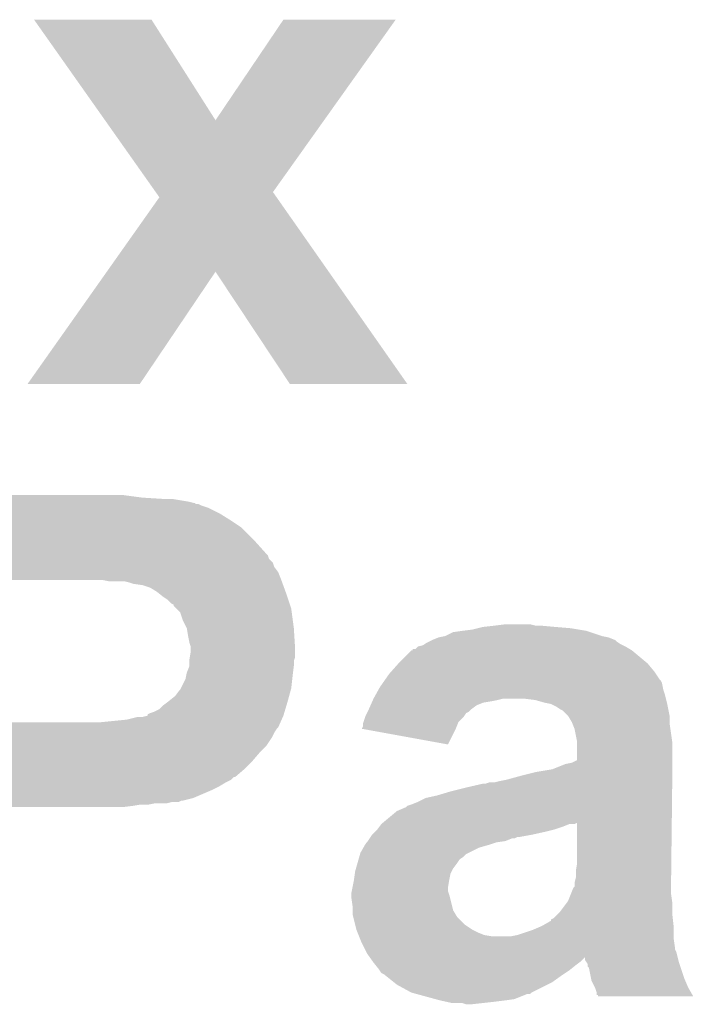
# Model space of a CAD drawing. Extents: x -1.3 to 24.2, y -3.9 to 53.4.
# Tile 40 of 41: x 17.4 to 18.7, y 47.4 to 49.4. Entities that reach past the tile are written whole.
import ezdxf

# ---------------------------------------------------------------- set-up
doc = ezdxf.new("R2010")
doc.units = 0
doc.layers.add('TPS_PRESSURE_CLICK_150PD_V1_007', color=14, linetype='CONTINUOUS')

msp = doc.modelspace()

# ---------------------------------------------------------------- linework, layer by layer
at = {"layer": 'TPS_PRESSURE_CLICK_150PD_V1_007'}
for points in [[(17.42953, 49.35981), (17.429522, 49.35982), (17.658084, 49.35981), (17.429522, 49.35982)], [(17.567538, 49.164266), (17.42953, 49.35981), (17.782558, 49.164266), (17.658084, 49.35981)], [(17.782558, 49.164266), (17.914604, 49.359784), (17.993812, 49.164266), (18.133036, 49.359784)], [(17.914604, 49.359784), (17.91463, 49.35982), (18.133036, 49.359784), (17.91463, 49.35982)], [(17.666162, 49.024526), (17.567538, 49.164266), (17.894308, 49.024526), (17.993812, 49.164266)], [(17.571032, 48.869574), (17.673312, 49.014394), (18.002864, 48.869574), (17.901408, 49.014394)], [(17.673312, 49.014394), (17.666162, 49.024526), (17.901408, 49.014394), (17.894308, 49.024526)], [(17.416804, 48.651196), (17.571032, 48.869574), (17.635234, 48.651196), (17.782522, 48.869574)], [(17.927316, 48.651168), (17.782522, 48.869574), (18.155874, 48.651168), (18.002864, 48.869574)], [(17.63521, 48.65116), (17.416804, 48.651196), (17.63521, 48.65116), (17.635234, 48.651196)], [(18.155878, 48.65116), (18.155874, 48.651168), (18.155878, 48.65116), (17.927316, 48.651168)], [(17.19074, 48.43018), (17.190742, 48.43526), (17.6403, 48.43018), (17.6022, 48.43526)], [(17.19074, 48.42764), (17.19074, 48.43018), (17.680938, 48.42764), (17.6403, 48.43018)], [(17.19074, 48.42256), (17.19074, 48.42764), (17.7292, 48.42256), (17.698722, 48.42764)], [(17.19074, 48.42002), (17.19074, 48.42256), (17.739362, 48.42002), (17.7292, 48.42256)], [(17.19074, 48.420014), (17.19074, 48.42002), (17.741906, 48.420014), (17.739362, 48.42002)], [(17.19074, 48.41748), (17.19074, 48.420014), (17.744446, 48.41748), (17.741906, 48.420014)], [(17.19074, 48.417478), (17.19074, 48.41748), (17.749524, 48.417478), (17.744446, 48.41748)], [(17.19074, 48.41494), (17.19074, 48.417478), (17.754602, 48.41494), (17.749524, 48.417478)], [(17.19074, 48.40986), (17.19074, 48.41494), (17.76984, 48.40986), (17.754602, 48.41494)], [(17.19074, 48.3997), (17.19074, 48.40986), (17.790158, 48.3997), (17.76984, 48.40986)], [(17.19074, 48.387), (17.19074, 48.3997), (17.81048, 48.387), (17.790158, 48.3997)], [(17.19074, 48.371758), (17.19074, 48.387), (17.833342, 48.371758), (17.81048, 48.387)], [(17.19074, 48.3489), (17.19074, 48.371758), (17.8562, 48.3489), (17.833342, 48.371758)], [(17.190738, 48.3235), (17.19074, 48.3489), (17.87906, 48.3235), (17.8562, 48.3489)], [(17.190738, 48.318416), (17.190738, 48.3235), (17.88414, 48.318416), (17.87906, 48.3235)], [(17.190738, 48.310798), (17.190738, 48.318416), (17.886684, 48.310798), (17.88414, 48.318416)], [(17.190738, 48.303176), (17.190738, 48.310798), (17.8943, 48.303176), (17.886684, 48.310798)], [(17.190738, 48.295558), (17.190738, 48.303176), (17.896842, 48.295558), (17.8943, 48.303176)], [(17.190738, 48.2854), (17.190738, 48.295558), (17.90446, 48.2854), (17.896842, 48.295558)], [(17.190738, 48.2727), (17.190738, 48.2854), (17.90954, 48.2727), (17.90446, 48.2854)], [(17.190738, 48.27016), (17.190738, 48.2727), (17.910464, 48.27016), (17.90954, 48.2727)], [(17.190738, 48.27014), (17.190738, 48.27016), (17.386302, 48.27014), (17.53362, 48.27016)], [(17.574262, 48.26762), (17.561562, 48.27016), (17.911388, 48.26762), (17.910464, 48.27016)], [(17.614898, 48.26508), (17.604742, 48.26762), (17.912312, 48.26508), (17.911388, 48.26762)], [(17.622522, 48.26254), (17.614898, 48.26508), (17.913236, 48.26254), (17.912312, 48.26508)], [(17.640302, 48.259998), (17.622522, 48.26254), (17.91416, 48.259998), (17.913236, 48.26254)], [(17.655542, 48.25492), (17.640302, 48.259998), (17.916006, 48.25492), (17.91416, 48.259998)], [(17.66824, 48.2473), (17.655542, 48.25492), (17.918778, 48.2473), (17.916006, 48.25492)], [(17.671416, 48.24476), (17.66824, 48.2473), (17.9197, 48.24476), (17.918778, 48.2473)], [(17.68094, 48.23714), (17.671416, 48.24476), (17.92224, 48.23714), (17.9197, 48.24476)], [(17.688562, 48.232058), (17.68094, 48.23714), (17.923934, 48.232058), (17.92224, 48.23714)], [(17.696184, 48.224438), (17.688562, 48.232058), (17.926474, 48.224438), (17.923934, 48.232058)], [(17.70126, 48.221886), (17.696184, 48.224438), (17.927326, 48.221886), (17.926474, 48.224438)], [(17.701266, 48.219354), (17.70126, 48.221886), (17.92817, 48.219354), (17.927326, 48.221886)], [(17.706342, 48.214278), (17.701266, 48.219354), (17.92986, 48.214278), (17.92817, 48.219354)], [(17.71396, 48.206656), (17.706342, 48.214278), (17.930878, 48.206656), (17.92986, 48.214278)], [(17.71904, 48.19142), (17.71396, 48.206656), (17.932908, 48.19142), (17.930878, 48.206656)], [(17.72666, 48.17618), (17.71904, 48.19142), (17.93494, 48.17618), (17.932908, 48.19142)], [(17.72666, 48.176178), (17.72666, 48.17618), (17.934942, 48.176178), (17.93494, 48.17618)], [(17.7292, 48.16094), (17.72666, 48.176178), (17.935894, 48.16094), (17.934942, 48.176178)], [(18.229582, 48.160942), (18.244824, 48.16856), (18.534376, 48.160942), (18.511518, 48.16856)], [(18.244824, 48.16856), (18.262586, 48.171098), (18.511518, 48.16856), (18.503902, 48.171098)], [(18.262586, 48.171098), (18.2626, 48.1711), (18.503902, 48.171098), (18.503892, 48.1711)], [(18.2626, 48.1711), (18.28292, 48.17364), (18.503892, 48.1711), (18.488656, 48.17364)], [(18.28292, 48.17364), (18.29308, 48.17618), (18.488656, 48.17364), (18.47342, 48.17618)], [(18.29308, 48.17618), (18.303242, 48.17872), (18.47342, 48.17618), (18.44294, 48.17872)], [(18.303242, 48.17872), (18.3261, 48.18126), (18.44294, 48.17872), (18.415, 48.18126)], [(18.3261, 48.18126), (18.346422, 48.1838), (18.404842, 48.18126), (18.394682, 48.1838)], [(17.731742, 48.14824), (17.7292, 48.16094), (17.936688, 48.14824), (17.935894, 48.16094)], [(17.73428, 48.140616), (17.731742, 48.14824), (17.937164, 48.140616), (17.936688, 48.14824)], [(18.19021, 48.1457), (18.194022, 48.14824), (18.569942, 48.1457), (18.566132, 48.14824)], [(18.194022, 48.14824), (18.1991, 48.15078), (18.566132, 48.14824), (18.56232, 48.15078)], [(18.1991, 48.15078), (18.204172, 48.153316), (18.56232, 48.15078), (18.55978, 48.153316)], [(18.204172, 48.153316), (18.20418, 48.15332), (18.55978, 48.153316), (18.559772, 48.15332)], [(18.20418, 48.15332), (18.216876, 48.158398), (18.559772, 48.15332), (18.547082, 48.158398)], [(18.216876, 48.158398), (18.216882, 48.1584), (18.547082, 48.158398), (18.547074, 48.1584)], [(18.216882, 48.1584), (18.229572, 48.16094), (18.547074, 48.1584), (18.534382, 48.16094)], [(18.229572, 48.16094), (18.229582, 48.160942), (18.534382, 48.16094), (18.534376, 48.160942)], [(17.732586, 48.120298), (17.73428, 48.130458), (17.937478, 48.120298), (17.937478, 48.130458)], [(17.73428, 48.135542), (17.73428, 48.140616), (17.93748, 48.135542), (17.937164, 48.140616)], [(17.73428, 48.130458), (17.73428, 48.135542), (17.937478, 48.130458), (17.93748, 48.135542)], [(18.14068, 48.11014), (18.163546, 48.133), (18.620232, 48.11014), (18.5928, 48.133)], [(18.163546, 48.133), (18.16608, 48.133022), (18.5928, 48.133), (18.592764, 48.133022)], [(18.16608, 48.133022), (18.166102, 48.13554), (18.592764, 48.133022), (18.588566, 48.13554)], [(18.166102, 48.13554), (18.171166, 48.135546), (18.588566, 48.13554), (18.588556, 48.135546)], [(18.171166, 48.135546), (18.176242, 48.14062), (18.588556, 48.135546), (18.580098, 48.14062)], [(18.176242, 48.14062), (18.176246, 48.140622), (18.580098, 48.14062), (18.580096, 48.140622)], [(18.176246, 48.140622), (18.186404, 48.143162), (18.580096, 48.140622), (18.575018, 48.143162)], [(18.186404, 48.143162), (18.19021, 48.1457), (18.575018, 48.143162), (18.569942, 48.1457)], [(17.731738, 48.112676), (17.73174, 48.115218), (17.93494, 48.112676), (17.935786, 48.115218)], [(17.731738, 48.10252), (17.731738, 48.112676), (17.93494, 48.10252), (17.93494, 48.112676)], [(17.73174, 48.115218), (17.732586, 48.120298), (17.935786, 48.115218), (17.937478, 48.120298)], [(18.13842, 48.107598), (18.14068, 48.11014), (18.623282, 48.107598), (18.620232, 48.11014)], [(17.725134, 48.0822), (17.72666, 48.089818), (17.9324, 48.0822), (17.933352, 48.089818)], [(17.72666, 48.089818), (17.731738, 48.102516), (17.933352, 48.089818), (17.934938, 48.102516)], [(17.731738, 48.102516), (17.731738, 48.10252), (17.934938, 48.102516), (17.93494, 48.10252)], [(18.120362, 48.087282), (18.124874, 48.09236), (18.639366, 48.087282), (18.63598, 48.09236)], [(18.124874, 48.09236), (18.13842, 48.107598), (18.63598, 48.09236), (18.623282, 48.107598)], [(17.715226, 48.059338), (17.724118, 48.077118), (17.92986, 48.059338), (17.931834, 48.077118)], [(17.724118, 48.077118), (17.725134, 48.0822), (17.931834, 48.077118), (17.9324, 48.0822)], [(18.10791, 48.069498), (18.111466, 48.074576), (18.65122, 48.069498), (18.648682, 48.074576)], [(18.111466, 48.074576), (18.113246, 48.077118), (18.648682, 48.074576), (18.646142, 48.077118)], [(18.113246, 48.077118), (18.120362, 48.087282), (18.646142, 48.077118), (18.639366, 48.087282)], [(17.703798, 48.044098), (17.71142, 48.054258), (17.925702, 48.044098), (17.928474, 48.054258)], [(17.71142, 48.054258), (17.713958, 48.0568), (17.928474, 48.054258), (17.929166, 48.0568)], [(17.713958, 48.0568), (17.715226, 48.059338), (17.929166, 48.0568), (17.92986, 48.059338)], [(18.095522, 48.04918), (18.099756, 48.0568), (18.656298, 48.04918), (18.653762, 48.0568)], [(18.099756, 48.0568), (18.10258, 48.061882), (18.653762, 48.0568), (18.652746, 48.061882)], [(18.10258, 48.061882), (18.10791, 48.069498), (18.652746, 48.061882), (18.65122, 48.069498)], [(17.687714, 48.0314), (17.6911, 48.03394), (17.92224, 48.0314), (17.922932, 48.03394)], [(17.6911, 48.03394), (17.703798, 48.044098), (17.922932, 48.03394), (17.925702, 48.044098)], [(18.086492, 48.031398), (18.087622, 48.03394), (18.303238, 48.031398), (18.31848, 48.03394)], [(18.087622, 48.03394), (18.08875, 48.03648), (18.31848, 48.03394), (18.33118, 48.03648)], [(18.08875, 48.03648), (18.08988, 48.03902), (18.33118, 48.03648), (18.341338, 48.03902)], [(18.08988, 48.03902), (18.095522, 48.04918), (18.65884, 48.03902), (18.656298, 48.04918)], [(18.404838, 48.03648), (18.384518, 48.03902), (18.659476, 48.03648), (18.65884, 48.03902)], [(18.42262, 48.0314), (18.404838, 48.03648), (18.660746, 48.0314), (18.659476, 48.03648)], [(17.65554, 48.01108), (17.663158, 48.01362), (17.916144, 48.01108), (17.916906, 48.01362)], [(17.663158, 48.01362), (17.673316, 48.018698), (17.916906, 48.01362), (17.918428, 48.018698)], [(17.673316, 48.018698), (17.68094, 48.026318), (17.918428, 48.018698), (17.920714, 48.026318)], [(17.68094, 48.026318), (17.687714, 48.0314), (17.920714, 48.026318), (17.92224, 48.0314)], [(18.077178, 48.011076), (18.078448, 48.013618), (18.27022, 48.011076), (18.275296, 48.013618)], [(18.078448, 48.013618), (18.07972, 48.01616), (18.275296, 48.013618), (18.27784, 48.01616)], [(18.07972, 48.01616), (18.080848, 48.018698), (18.27784, 48.01616), (18.28038, 48.018698)], [(18.080848, 48.018698), (18.084234, 48.026318), (18.28038, 48.018698), (18.290538, 48.026318)], [(18.084234, 48.026318), (18.086492, 48.031398), (18.290538, 48.026318), (18.303238, 48.031398)], [(18.435318, 48.02886), (18.42262, 48.0314), (18.66138, 48.02886), (18.660746, 48.0314)], [(18.445478, 48.02378), (18.435318, 48.02886), (18.662396, 48.02378), (18.66138, 48.02886)], [(18.453098, 48.018702), (18.445478, 48.02378), (18.663412, 48.018702), (18.662396, 48.02378)], [(18.458176, 48.016162), (18.453098, 48.018702), (18.66392, 48.016162), (18.663412, 48.018702)], [(18.468338, 48.006002), (18.458176, 48.016162), (18.665952, 48.006002), (18.66392, 48.016162)], [(17.559022, 47.9933), (17.609818, 47.99838), (17.908974, 47.9933), (17.911232, 47.99838)], [(17.609818, 47.99838), (17.630138, 48.00346), (17.911232, 47.99838), (17.91349, 48.00346)], [(17.640298, 48.00346), (17.650442, 48.005996), (17.91349, 48.00346), (17.914618, 48.005996)], [(17.650442, 48.005998), (17.65046, 48.008526), (17.91462, 48.005998), (17.915378, 48.008526)], [(17.650442, 48.005996), (17.650442, 48.005998), (17.914618, 48.005996), (17.91462, 48.005998)], [(17.65046, 48.008526), (17.65554, 48.01108), (17.915378, 48.008526), (17.916144, 48.01108)], [(18.070406, 47.993296), (18.073792, 48.003458), (18.25498, 47.993296), (18.265138, 48.003458)], [(18.073792, 48.003458), (18.07464, 48.006), (18.265138, 48.003458), (18.266832, 48.006)], [(18.07464, 48.006), (18.077178, 48.011076), (18.266832, 48.006), (18.27022, 48.011076)], [(18.469866, 48.003458), (18.468338, 48.006002), (18.66646, 48.003458), (18.665952, 48.006002)], [(18.47596, 47.993302), (18.469866, 48.003458), (18.66646, 47.993302), (18.66646, 48.003458)], [(17.19073, 47.98314), (17.190732, 47.9933), (17.904458, 47.98314), (17.908974, 47.9933)], [(17.19073, 47.9806), (17.19073, 47.98314), (17.90192, 47.9806), (17.904458, 47.98314)], [(17.19073, 47.972978), (17.19073, 47.9806), (17.89684, 47.972978), (17.90192, 47.9806)], [(17.190732, 47.9933), (17.190732, 47.993322), (17.559022, 47.9933), (17.3863, 47.993322)], [(18.067032, 47.980624), (18.06956, 47.985684), (18.249908, 47.980624), (18.251934, 47.985684)], [(18.067164, 47.9806), (18.067032, 47.980624), (18.2499, 47.9806), (18.249908, 47.980624)], [(18.234642, 47.950122), (18.067164, 47.9806), (18.234642, 47.950122), (18.2499, 47.9806)], [(18.06956, 47.985684), (18.069562, 47.990762), (18.251934, 47.985684), (18.253966, 47.990762)], [(18.069562, 47.990762), (18.070406, 47.993296), (18.253966, 47.990762), (18.25498, 47.993296)], [(18.477992, 47.98822), (18.47596, 47.993302), (18.66646, 47.98822), (18.66646, 47.993302)], [(18.481038, 47.980602), (18.477992, 47.98822), (18.66755, 47.980602), (18.66646, 47.98822)], [(18.48612, 47.955202), (18.481038, 47.980602), (18.671178, 47.955202), (18.66755, 47.980602)], [(17.19073, 47.962818), (17.19073, 47.972978), (17.891758, 47.962818), (17.89684, 47.972978)], [(17.19073, 47.947578), (17.19073, 47.962818), (17.881598, 47.947578), (17.891758, 47.962818)], [(17.19073, 47.93488), (17.19073, 47.947578), (17.8689, 47.93488), (17.881598, 47.947578)], [(18.48612, 47.952658), (18.48612, 47.955202), (18.67154, 47.952658), (18.671178, 47.955202)], [(18.48612, 47.919654), (18.48612, 47.952658), (18.67154, 47.919654), (18.67154, 47.952658)], [(17.19073, 47.9171), (17.19073, 47.93488), (17.853662, 47.9171), (17.8689, 47.93488)], [(18.475962, 47.914562), (18.48612, 47.919654), (18.67154, 47.914562), (18.67154, 47.919654)], [(17.190728, 47.90186), (17.19073, 47.9171), (17.83842, 47.90186), (17.853662, 47.9171)], [(17.190728, 47.88662), (17.190728, 47.90186), (17.820634, 47.88662), (17.83842, 47.90186)], [(18.40738, 47.89678), (18.437862, 47.901862), (18.671392, 47.89678), (18.67145, 47.901862)], [(18.437862, 47.901862), (18.45691, 47.90948), (18.67145, 47.901862), (18.67154, 47.90948)], [(18.45691, 47.90948), (18.463262, 47.91202), (18.67154, 47.90948), (18.67154, 47.91202)], [(18.463262, 47.91202), (18.475962, 47.914562), (18.67154, 47.91202), (18.67154, 47.914562)], [(17.190728, 47.886614), (17.190728, 47.88662), (17.818094, 47.886614), (17.820634, 47.88662)], [(17.190728, 47.881538), (17.190728, 47.886614), (17.813016, 47.881538), (17.818094, 47.886614)], [(17.190728, 47.87646), (17.190728, 47.881538), (17.802862, 47.87646), (17.813016, 47.881538)], [(18.33626, 47.879), (18.34896, 47.88154), (18.671184, 47.879), (18.671214, 47.88154)], [(18.34896, 47.88154), (18.3769, 47.88916), (18.671214, 47.88154), (18.671302, 47.88916)], [(18.3769, 47.88916), (18.40738, 47.89678), (18.671302, 47.88916), (18.671392, 47.89678)], [(17.190728, 47.86884), (17.190728, 47.87646), (17.79016, 47.86884), (17.802862, 47.87646)], [(17.190728, 47.86122), (17.190728, 47.86884), (17.77492, 47.86122), (17.79016, 47.86884)], [(17.190728, 47.84598), (17.190728, 47.86122), (17.739358, 47.84598), (17.77492, 47.86122)], [(18.23974, 47.85868), (18.27022, 47.8663), (18.670948, 47.85868), (18.671036, 47.8663)], [(18.27022, 47.8663), (18.303242, 47.87392), (18.671036, 47.8663), (18.671126, 47.87392)], [(18.303242, 47.87392), (18.308322, 47.873922), (18.671126, 47.87392), (18.671126, 47.873922)], [(18.308322, 47.873922), (18.315944, 47.87646), (18.671126, 47.873922), (18.671156, 47.87646)], [(18.326102, 47.87646), (18.33626, 47.879), (18.671156, 47.87646), (18.671184, 47.879)], [(17.190728, 47.8409), (17.190728, 47.84598), (17.719038, 47.8409), (17.739358, 47.84598)], [(17.190728, 47.840898), (17.190728, 47.8409), (17.716496, 47.840898), (17.719038, 47.8409)], [(17.190728, 47.83836), (17.190728, 47.840898), (17.711416, 47.83836), (17.716496, 47.840898)], [(18.17624, 47.83836), (18.191482, 47.845982), (18.670712, 47.83836), (18.6708, 47.845982)], [(18.191482, 47.845982), (18.214338, 47.85106), (18.6708, 47.845982), (18.67086, 47.85106)], [(18.214338, 47.85106), (18.23974, 47.85868), (18.67086, 47.85106), (18.670948, 47.85868)], [(17.190728, 47.83582), (17.190728, 47.83836), (17.688558, 47.83582), (17.698718, 47.83836)], [(17.190728, 47.83328), (17.190728, 47.83582), (17.652998, 47.83328), (17.665698, 47.83582)], [(17.190728, 47.83074), (17.190728, 47.83328), (17.62252, 47.83074), (17.637758, 47.83328)], [(17.190728, 47.8282), (17.190728, 47.83074), (17.602198, 47.8282), (17.62252, 47.83074)], [(17.190728, 47.828178), (17.190728, 47.8282), (17.3863, 47.828178), (17.602198, 47.8282)], [(18.135602, 47.82058), (18.15338, 47.828202), (18.670506, 47.82058), (18.670594, 47.828202)], [(18.15338, 47.828202), (18.155924, 47.83074), (18.670594, 47.828202), (18.670624, 47.83074)], [(18.155924, 47.83074), (18.16354, 47.83328), (18.670624, 47.83074), (18.670652, 47.83328)], [(18.16354, 47.83328), (18.17624, 47.83836), (18.670652, 47.83328), (18.670712, 47.83836)], [(18.108124, 47.797684), (18.135602, 47.82058), (18.67024, 47.797684), (18.670506, 47.82058)], [(18.092418, 47.77994), (18.097498, 47.78502), (18.42262, 47.77994), (18.442938, 47.78502)], [(18.097498, 47.78502), (18.0975, 47.785022), (18.442938, 47.78502), (18.442944, 47.785022)], [(18.0975, 47.785022), (18.101308, 47.7901), (18.442944, 47.785022), (18.45818, 47.7901)], [(18.101308, 47.7901), (18.10512, 47.79518), (18.45818, 47.7901), (18.470884, 47.79518)], [(18.10512, 47.79518), (18.105122, 47.795182), (18.470884, 47.79518), (18.481044, 47.795182)], [(18.105122, 47.795182), (18.108124, 47.797684), (18.481044, 47.795182), (18.48612, 47.797684)], [(18.48612, 47.718978), (18.48612, 47.797684), (18.669324, 47.718978), (18.67024, 47.797684)], [(18.078874, 47.762162), (18.08226, 47.76724), (18.346422, 47.762162), (18.359124, 47.76724)], [(18.08226, 47.767242), (18.083952, 47.76978), (18.364204, 47.767242), (18.369284, 47.76978)], [(18.08226, 47.76724), (18.08226, 47.767242), (18.359124, 47.76724), (18.364204, 47.767242)], [(18.083952, 47.76978), (18.08734, 47.77486), (18.371822, 47.76978), (18.39976, 47.77486)], [(18.08734, 47.77486), (18.087342, 47.774862), (18.39976, 47.77486), (18.399768, 47.774862)], [(18.087342, 47.774862), (18.092418, 47.77994), (18.399768, 47.774862), (18.42262, 47.77994)], [(18.06448, 47.739302), (18.070286, 47.749462), (18.275302, 47.739302), (18.295622, 47.749462)], [(18.070286, 47.749462), (18.07319, 47.75454), (18.295622, 47.749462), (18.3134, 47.75454)], [(18.07319, 47.75454), (18.074642, 47.75708), (18.3134, 47.75454), (18.32102, 47.75708)], [(18.074642, 47.75708), (18.07718, 47.75962), (18.32102, 47.75708), (18.328642, 47.75962)], [(18.07718, 47.75962), (18.078874, 47.762162), (18.328642, 47.75962), (18.346422, 47.762162)], [(18.058672, 47.71898), (18.06085, 47.726602), (18.25244, 47.71898), (18.257522, 47.726602)], [(18.06085, 47.726602), (18.062302, 47.731682), (18.257522, 47.726602), (18.265142, 47.731682)], [(18.062302, 47.731682), (18.063754, 47.736762), (18.265142, 47.731682), (18.270224, 47.736762)], [(18.063754, 47.736762), (18.06448, 47.739302), (18.270224, 47.736762), (18.275302, 47.739302)], [(18.05432, 47.703742), (18.05577, 47.70882), (18.242282, 47.703742), (18.244822, 47.70882)], [(18.05577, 47.70882), (18.058672, 47.71898), (18.244822, 47.70882), (18.25244, 47.71898)], [(18.48358, 47.703738), (18.48612, 47.718978), (18.669146, 47.703738), (18.669324, 47.718978)], [(18.05178, 47.68596), (18.053594, 47.698662), (18.2372, 47.68596), (18.239742, 47.698662)], [(18.053594, 47.698662), (18.05432, 47.703742), (18.239742, 47.698662), (18.242282, 47.703742)], [(18.48104, 47.680878), (18.48358, 47.691038), (18.669, 47.680878), (18.669, 47.691038)], [(18.48358, 47.69104), (18.48358, 47.703738), (18.669, 47.69104), (18.669146, 47.703738)], [(18.48358, 47.691038), (18.48358, 47.69104), (18.669, 47.691038), (18.669, 47.69104)], [(18.047716, 47.665644), (18.048732, 47.670722), (18.23466, 47.665644), (18.23466, 47.670722)], [(18.048732, 47.670722), (18.05178, 47.68596), (18.23466, 47.670722), (18.2372, 47.68596)], [(18.47342, 47.65802), (18.4785, 47.670716), (18.669, 47.65802), (18.669, 47.670716)], [(18.4785, 47.670716), (18.481034, 47.673254), (18.669, 47.670716), (18.669, 47.673254)], [(18.481034, 47.673254), (18.48104, 47.680878), (18.669, 47.673254), (18.669, 47.680878)], [(18.0467, 47.660562), (18.047716, 47.665644), (18.236354, 47.660562), (18.23466, 47.665644)], [(18.0467, 47.658018), (18.0467, 47.660562), (18.2372, 47.658018), (18.236354, 47.660562)], [(18.0467, 47.652942), (18.0467, 47.658018), (18.23847, 47.652942), (18.2372, 47.658018)], [(18.04924, 47.63516), (18.0467, 47.652942), (18.242914, 47.63516), (18.23847, 47.652942)], [(18.468338, 47.645318), (18.47342, 47.65802), (18.670816, 47.645318), (18.669, 47.65802)], [(18.04924, 47.627542), (18.04924, 47.63516), (18.244818, 47.627542), (18.242914, 47.63516)], [(18.453098, 47.625), (18.464526, 47.640238), (18.67154, 47.625), (18.67154, 47.640238)], [(18.464526, 47.640238), (18.468338, 47.645318), (18.67154, 47.640238), (18.670816, 47.645318)], [(18.04924, 47.619922), (18.04924, 47.627542), (18.24939, 47.619922), (18.244818, 47.627542)], [(18.05051, 47.614842), (18.04924, 47.619922), (18.252438, 47.614842), (18.24939, 47.619922)], [(18.05432, 47.599602), (18.05051, 47.614842), (18.267678, 47.599602), (18.252438, 47.614842)], [(18.43532, 47.609746), (18.440396, 47.612298), (18.67239, 47.609746), (18.672106, 47.612298)], [(18.440396, 47.612298), (18.445478, 47.61738), (18.672106, 47.612298), (18.67154, 47.61738)], [(18.445478, 47.61738), (18.453098, 47.625), (18.67154, 47.61738), (18.67154, 47.625)], [(18.05686, 47.589442), (18.05432, 47.599602), (18.282918, 47.589442), (18.267678, 47.599602)], [(18.39976, 47.58944), (18.411608, 47.594518), (18.67408, 47.58944), (18.67408, 47.594518)], [(18.411608, 47.594518), (18.41754, 47.59706), (18.67408, 47.594518), (18.673798, 47.59706)], [(18.41754, 47.59706), (18.435308, 47.607214), (18.673798, 47.59706), (18.67267, 47.607214)], [(18.435308, 47.607214), (18.43532, 47.609746), (18.67267, 47.607214), (18.67239, 47.609746)], [(18.058894, 47.58436), (18.05686, 47.589442), (18.29308, 47.58436), (18.282918, 47.589442)], [(18.060924, 47.579282), (18.058894, 47.58436), (18.305778, 47.579282), (18.29308, 47.58436)], [(18.061942, 47.57674), (18.060924, 47.579282), (18.321018, 47.57674), (18.305778, 47.579282)], [(18.063974, 47.57166), (18.061942, 47.57674), (18.67408, 47.57166), (18.67408, 47.57674)], [(18.356578, 47.57674), (18.369278, 47.57928), (18.67408, 47.57674), (18.67408, 47.57928)], [(18.369278, 47.57928), (18.39976, 47.58944), (18.67408, 47.57928), (18.67408, 47.58944)], [(18.06702, 47.56404), (18.063974, 47.57166), (18.67517, 47.56404), (18.67408, 47.57166)], [(18.072102, 47.553878), (18.06702, 47.56404), (18.67662, 47.553878), (18.67517, 47.56404)], [(18.073374, 47.551336), (18.072102, 47.553878), (18.676622, 47.551336), (18.67662, 47.553878)], [(18.075912, 47.546258), (18.073374, 47.551336), (18.679162, 47.546258), (18.676622, 47.551336)], [(18.07718, 47.543722), (18.075912, 47.546258), (18.679796, 47.543722), (18.679162, 47.546258)], [(18.08265, 47.536064), (18.07718, 47.543722), (18.68171, 47.536064), (18.679796, 47.543722)], [(18.088066, 47.52848), (18.08265, 47.536064), (18.493738, 47.52848), (18.501322, 47.536064)], [(18.50136, 47.531024), (18.501322, 47.536064), (18.68297, 47.531024), (18.68171, 47.536064)], [(18.08988, 47.52594), (18.088066, 47.52848), (18.490352, 47.52594), (18.493738, 47.52848)], [(18.093944, 47.52086), (18.08988, 47.52594), (18.48358, 47.52086), (18.490352, 47.52594)], [(18.10004, 47.51324), (18.093944, 47.52086), (18.474054, 47.51324), (18.48358, 47.52086)], [(18.504748, 47.525942), (18.50136, 47.531024), (18.68424, 47.525942), (18.68297, 47.531024)], [(18.506436, 47.523406), (18.504748, 47.525942), (18.685086, 47.523406), (18.68424, 47.525942)], [(18.50644, 47.518326), (18.506436, 47.523406), (18.68678, 47.518326), (18.685086, 47.523406)], [(18.508976, 47.515784), (18.50644, 47.518326), (18.687626, 47.515784), (18.68678, 47.518326)], [(18.513044, 47.495462), (18.508976, 47.515784), (18.6944, 47.495462), (18.687626, 47.515784)], [(18.101736, 47.5107), (18.10004, 47.51324), (18.47088, 47.5107), (18.474054, 47.51324)], [(18.10512, 47.505624), (18.101736, 47.5107), (18.463266, 47.505624), (18.47088, 47.5107)], [(18.110198, 47.503082), (18.10512, 47.505624), (18.459452, 47.503082), (18.463266, 47.505624)], [(18.113376, 47.50054), (18.110198, 47.503082), (18.45564, 47.50054), (18.459452, 47.503082)], [(18.129252, 47.48784), (18.113376, 47.50054), (18.437858, 47.48784), (18.45564, 47.50054)], [(18.135602, 47.48276), (18.129252, 47.48784), (18.427698, 47.48276), (18.437858, 47.48784)], [(18.163538, 47.46752), (18.135602, 47.48276), (18.397222, 47.46752), (18.427698, 47.48276)], [(18.51406, 47.490382), (18.513044, 47.495462), (18.696578, 47.490382), (18.6944, 47.495462)], [(18.520412, 47.477678), (18.51406, 47.490382), (18.70202, 47.477678), (18.696578, 47.490382)], [(18.52168, 47.47514), (18.520412, 47.477678), (18.703466, 47.47514), (18.70202, 47.477678)], [(18.163546, 47.467518), (18.163538, 47.46752), (18.39722, 47.467518), (18.397222, 47.46752)], [(18.172852, 47.46498), (18.163546, 47.467518), (18.394674, 47.46498), (18.39722, 47.467518)], [(18.17286, 47.464978), (18.172852, 47.46498), (18.389596, 47.464978), (18.394674, 47.46498)], [(18.210108, 47.45482), (18.17286, 47.464978), (18.364196, 47.45482), (18.389596, 47.464978)], [(18.524218, 47.467522), (18.52168, 47.47514), (18.707804, 47.467522), (18.703466, 47.47514)], [(18.52422, 47.462462), (18.524218, 47.467522), (18.710684, 47.462462), (18.707804, 47.467522)], [(18.526738, 47.46244), (18.52422, 47.462462), (18.710696, 47.46244), (18.710684, 47.462462)], [(18.52676, 47.459922), (18.526738, 47.46244), (18.71213, 47.459922), (18.710696, 47.46244)], [(18.712142, 47.4599), (18.52676, 47.459922), (18.712142, 47.4599), (18.71213, 47.459922)], [(18.21942, 47.45228), (18.210108, 47.45482), (18.34642, 47.45228), (18.364196, 47.45482)], [(18.23085, 47.44974), (18.21942, 47.45228), (18.3261, 47.44974), (18.34642, 47.45228)], [(18.242278, 47.4472), (18.23085, 47.44974), (18.303238, 47.4472), (18.3261, 47.44974)], [(18.270218, 47.444662), (18.262596, 47.4472), (18.280396, 47.444662), (18.303238, 47.4472)], [(18.280378, 47.44466), (18.270218, 47.444662), (18.280378, 47.44466), (18.280396, 47.444662)]]:
    msp.add_solid(points, dxfattribs=at)

doc.saveas('drawing.dxf')
